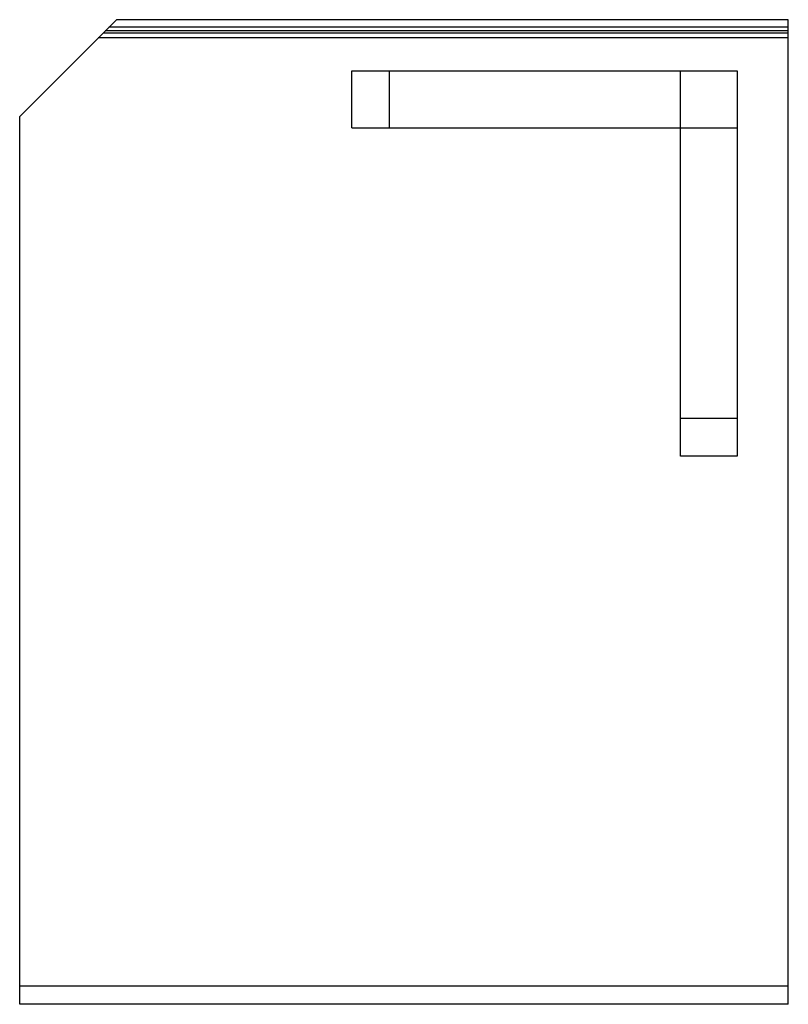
# Model space of a CAD drawing. Header units: inches. Extents: x 0 to 22, y 0 to 17.
# Tile 8 of 10: x 16.7 to 18.4, y 6.9 to 9. Entities that reach past the tile are written whole.
import ezdxf

# ---------------------------------------------------------------- set-up
doc = ezdxf.new("R2010")
doc.units = ezdxf.units.IN
doc.header["$LTSCALE"] = 1.21
doc.header["$MEASUREMENT"] = 0
doc.layers.get('0').update_dxf_attribs({"linetype": 'CONTINUOUS'})

msp = doc.modelspace()

# ---------------------------------------------------------------- linework, layer by layer
at = {"color": 7, "linetype": 'CONTINUOUS'}
for p, q in [((16.7128, 8.79781), (16.92106, 9.00608)), ((18.36634, 9.00608), (16.92106, 9.00608)), ((18.36634, 6.88797), (18.36634, 9.00608)), ((18.36634, 8.98187), (16.89685, 8.98187)), ((18.36634, 8.98988), (16.90487, 8.98988)), ((18.36634, 8.96671), (16.88169, 8.96671)), ((18.36634, 8.9774), (16.89239, 8.9774)), ((17.42736, 8.77379), (17.42736, 8.89584)), ((17.42736, 8.89584), (18.2561, 8.89584)), ((17.50807, 8.77379), (17.50807, 8.89584)), ((18.13406, 8.0671), (18.13406, 8.89584)), ((18.2561, 8.89584), (18.2561, 8.0671)), ((16.7128, 6.88797), (16.7128, 8.79781)), ((17.42736, 8.77379), (18.2561, 8.77379)), ((18.2561, 8.14781), (18.13406, 8.14781)), ((18.2561, 8.0671), (18.13406, 8.0671)), ((18.36634, 6.92734), (16.7128, 6.92734)), ((18.36634, 6.88797), (16.7128, 6.88797))]:
    msp.add_line(p, q, dxfattribs=at)

doc.saveas('drawing.dxf')
